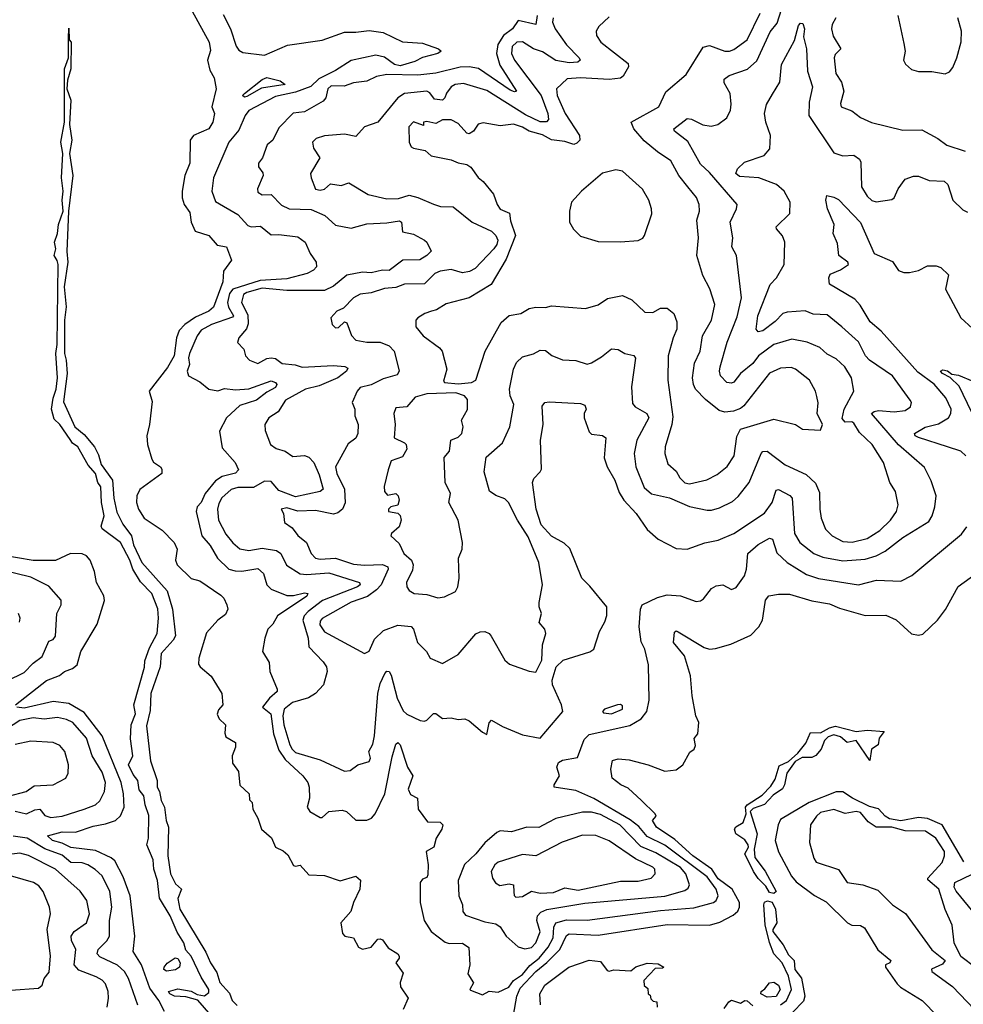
# Model space of a CAD drawing. Extents: x 1552033 to 1694788, y 811965 to 917215.
# Tile 215 of 256: x 1600995 to 1605236, y 868148 to 872576. Entities that reach past the tile are written whole.
import ezdxf

# ---------------------------------------------------------------- set-up
doc = ezdxf.new("R2010")
doc.units = 0

msp = doc.modelspace()

# ---------------------------------------------------------------- linework, layer by layer
at = {"layer": '0CON20XD'}
for points in [[(1604188.5, 871665), (1604217.1, 871725), (1604220, 871745), (1604095, 871889.5), (1604055.8, 871925.8), (1603998.5, 872028.5), (1603937.5, 872075), (1603935.5, 872085), (1603995, 872131.5), (1604015, 872128.8), (1604065, 872103.2), (1604103, 872097), (1604133.3, 872105), (1604174, 872135), (1604190.3, 872169.7), (1604193.2, 872196.8), (1604188.5, 872245), (1604162.1, 872292.1), (1604161.8, 872308.2), (1604184.2, 872325), (1604266.8, 872353.2), (1604309, 872391), (1604368.2, 872521.8), (1604399, 872561), (1604429.7, 872655)], [(1601769.6, 872615), (1601846.9, 872475), (1601851.7, 872438.3), (1601838.9, 872395), (1601849.4, 872349.4), (1601869.4, 872315), (1601878.4, 872265), (1601858.1, 872185), (1601870, 872155), (1601863.1, 872115), (1601844.7, 872085), (1601775.6, 872055), (1601760.8, 872035), (1601759.1, 871930.9), (1601737.7, 871875), (1601724.7, 871805), (1601725.3, 871775), (1601733.4, 871745), (1601759.7, 871709.7), (1601765.3, 871665), (1601783.8, 871625), (1601844.4, 871605), (1601882, 871562), (1601925, 871555.4), (1601947.1, 871495), (1601910.6, 871445), (1601907.8, 871397.8), (1601866.1, 871283.9), (1601845, 871265.2), (1601785, 871239.1), (1601736.5, 871205), (1601711.5, 871178.5), (1601699.5, 871145), (1601688.5, 871065), (1601658.6, 871011.4), (1601576.2, 870905), (1601590.9, 870859.1), (1601578.6, 870755), (1601565.5, 870704.5), (1601569.2, 870665), (1601589.2, 870599.2), (1601596.4, 870586.4), (1601627.5, 870565), (1601634, 870555), (1601634.1, 870535.9), (1601535, 870463.9), (1601521.3, 870435), (1601520.2, 870405), (1601528.3, 870375), (1601554.2, 870335), (1601635, 870280), (1601689.6, 870225), (1601702.2, 870195), (1601695.4, 870145), (1601702.5, 870125), (1601765, 870063.3), (1601805, 870052.9), (1601898.5, 869988.5), (1601912.3, 869975), (1601926.2, 869945), (1601930, 869925), (1601919.1, 869900.9), (1601885, 869875.6), (1601835, 869818.1), (1601799.5, 869705), (1601798, 869678), (1601805.8, 869665.8), (1601855, 869623.3), (1601904, 869546), (1601908.6, 869495), (1601887.8, 869472.2), (1601882.1, 869452.1), (1601892.1, 869432.1), (1601920, 869405), (1601916.8, 869366.8), (1601921.4, 869351.4), (1601964.4, 869325), (1601965.4, 869305), (1601950, 869265), (1601951.8, 869231.8), (1601978.8, 869195), (1601983.6, 869133.6), (1602026, 869095), (1602027.5, 869067.5), (1602040, 869055), (1602042.5, 869025), (1602065.8, 868985), (1602081.2, 868935), (1602126.4, 868896.4), (1602144.5, 868854.5), (1602178.7, 868838.7), (1602200.6, 868820.6), (1602225, 868772.5), (1602235, 868768.8), (1602255, 868773.3), (1602295, 868729.4), (1602365, 868727.5), (1602435, 868703.3), (1602505, 868724.7), (1602526.8, 868706.8), (1602523.9, 868666.1), (1602494.7, 868605.3), (1602482.9, 868565), (1602438.6, 868515), (1602445.8, 868465.8), (1602456.4, 868453.6), (1602495, 868446.7), (1602517.1, 868405), (1602535, 868395.5), (1602574.3, 868405), (1602605, 868441.2), (1602615, 868442.5), (1602625, 868438), (1602651.3, 868401.3), (1602694, 868375), (1602701.2, 868365), (1602700, 868355), (1602686, 868335), (1602718.1, 868288.1), (1602704.5, 868245.5), (1602706.8, 868226.8), (1602741.1, 868175), (1602718.5, 868125)], [(1601909.8, 872599.8), (1601941.8, 872535), (1601967.6, 872457.6), (1601979.2, 872439.2), (1601998.3, 872428.3), (1602095, 872417.2), (1602198.8, 872461.2), (1602355, 872483.5), (1602455, 872520.2), (1602505, 872519.6), (1602565, 872528.1), (1602628.8, 872518.8), (1602715, 872476.5), (1602805, 872470), (1602877.5, 872445), (1602890, 872435), (1602873.8, 872425), (1602805, 872406.9), (1602771, 872389), (1602705, 872369), (1602679.8, 872375), (1602635, 872407.8), (1602595, 872416.8), (1602485, 872393.1), (1602415, 872347.8), (1602340.1, 872309.9), (1602303.7, 872276.3), (1602235, 872249.8), (1602145, 872230.3), (1602025, 872168.4), (1602007.8, 872145), (1601979.9, 872080.1), (1601934.9, 872025.1), (1601865.8, 871865), (1601858.9, 871805), (1601875, 871758.8), (1601975, 871699.5), (1602020, 871650), (1602034.7, 871644.7), (1602077.4, 871647.4), (1602125, 871608.6), (1602159.2, 871610.8), (1602245, 871599.6), (1602278.1, 871575), (1602300, 871525), (1602328.1, 871485), (1602328.8, 871465), (1602315, 871449.1), (1602287.5, 871435), (1602195, 871410.3), (1602075, 871402.8), (1601952.5, 871365), (1601937.5, 871345), (1601928.8, 871305), (1601933.7, 871283.7), (1601955.3, 871245), (1601951.6, 871238.4), (1601857.5, 871205), (1601810.3, 871179.7), (1601792.8, 871155), (1601758.4, 871075), (1601754.2, 871055), (1601758, 871025), (1601748.2, 870995), (1601753.8, 870975), (1601805, 870947.1), (1601844.2, 870914.2), (1601885, 870906.6), (1601915, 870916.8), (1601965, 870911.3), (1602025, 870916.2), (1602125, 870952), (1602145, 870945.2), (1602150.5, 870935), (1602145, 870921.6), (1602105, 870900.8), (1602059.4, 870865), (1601985, 870841), (1601924.6, 870785), (1601892.5, 870725), (1601905, 870650), (1601962.7, 870585), (1601978.2, 870551.8), (1601965, 870537.2), (1601905, 870521.3), (1601875, 870501.5), (1601828.3, 870445), (1601810.7, 870405), (1601791.8, 870385), (1601787.9, 870365), (1601813.5, 870255), (1601851.5, 870211.5), (1601884.4, 870155), (1601935, 870105.2), (1601963.1, 870096.9), (1601993.6, 870096.4), (1602065, 870107.3), (1602090.8, 870085), (1602105.3, 870035), (1602125.5, 870015.5), (1602195, 869987), (1602225, 869987), (1602275, 869998.8), (1602290.6, 869995), (1602285, 869984.2), (1602152.9, 869895), (1602131.9, 869858.1), (1602110, 869835), (1602097.1, 869795), (1602085.8, 869735), (1602115.6, 869685), (1602119.1, 869645), (1602152.5, 869565), (1602152.5, 869555), (1602117.3, 869525), (1602085.7, 869485), (1602124.1, 869454.1), (1602136.2, 869365), (1602160.2, 869290.2), (1602188.8, 869248.8), (1602268.1, 869175), (1602289.6, 869145), (1602296.3, 869123.7), (1602296.8, 869075), (1602287.7, 869035), (1602299.4, 869015), (1602345, 868987.8), (1602355, 868988.6), (1602385, 869014.6), (1602445, 869021.1), (1602464.5, 869014.5), (1602505, 868976.7), (1602555, 868976.7), (1602575.6, 868985), (1602592.2, 869005), (1602636.1, 869093.9), (1602669.4, 869260.6), (1602685, 869318), (1602695, 869325.3), (1602705.5, 869314.5), (1602737.3, 869215), (1602762, 869175), (1602740.4, 869115), (1602751.6, 869091.6), (1602782.9, 869075), (1602785.5, 869025.5), (1602828.5, 868968.5), (1602885, 868967.5), (1602897.5, 868955), (1602892.2, 868935), (1602867.5, 868895), (1602856.5, 868855), (1602821.8, 868835), (1602831.2, 868775), (1602830, 868730), (1602825, 868718), (1602805, 868710), (1602794.2, 868695), (1602794.6, 868605.4), (1602812.7, 868525), (1602845, 868474.7), (1602907.7, 868427.7), (1602925, 868420.8), (1602985, 868422.5), (1603013.2, 868403.2), (1603018.9, 868325), (1603009.2, 868285), (1603034.2, 868245), (1603018, 868215), (1603021.7, 868211.7), (1603075, 868190.6), (1603105, 868207.5), (1603145, 868203.1), (1603193.1, 868225), (1603214.6, 868255.4), (1603255, 868281.5), (1603288.1, 868321.9), (1603329.9, 868355), (1603370.6, 868405), (1603393.2, 868446.8), (1603395.2, 868495.2), (1603405.4, 868515), (1603452.1, 868527.9), (1603545, 868526.3), (1603875, 868569.2), (1604025, 868581.2), (1604113.1, 868605), (1604126.1, 868615), (1604134.7, 868635), (1604125.2, 868665), (1604085, 868721), (1603894, 868864), (1603815, 868902.6), (1603777.2, 868947.2), (1603738.2, 868978.2), (1603575, 869073.9), (1603495, 869109.1), (1603445, 869116.9)], [(1603320.2, 872595), (1603315.2, 872554.8), (1603235, 872572.9), (1603210.4, 872535), (1603169.1, 872505), (1603144.3, 872465), (1603138.6, 872425), (1603152.5, 872372.5), (1603228.5, 872255), (1603218.3, 872251.7), (1603199.9, 872259.9), (1603056.5, 872356.5), (1603015, 872364.8), (1602975, 872362.9), (1602865, 872336.2), (1602785, 872326.2), (1602645, 872330.4), (1602599.3, 872320.7), (1602555, 872300), (1602495, 872291.8), (1602452.8, 872277.2), (1602395, 872279.5), (1602379.2, 872265), (1602370.5, 872225), (1602359.6, 872210.4), (1602275, 872161.2), (1602224.3, 872155.7), (1602160.3, 872089.7), (1602132.2, 872035), (1602106.7, 872013.3), (1602085.5, 871955), (1602068.7, 871931.3), (1602068.1, 871915), (1602087.3, 871887.3), (1602088.5, 871875), (1602064.2, 871815), (1602065, 871800), (1602085, 871789.2), (1602125, 871789.5), (1602172.2, 871742.2), (1602205.7, 871725.7), (1602305, 871723), (1602366.1, 871696.1), (1602415, 871651.8), (1602485, 871638.5), (1602555, 871657.6), (1602645, 871661.9), (1602702, 871672), (1602711.2, 871665), (1602715, 871622.5), (1602765, 871612.3), (1602814.6, 871584.6), (1602825.6, 871575), (1602844.4, 871535), (1602824.5, 871515), (1602793.2, 871496.8), (1602716.4, 871495), (1602655, 871448.8), (1602625, 871449.4), (1602575, 871437.5), (1602535, 871440.3), (1602465, 871426.7), (1602405, 871377.1), (1602365, 871359), (1602195, 871358.1), (1602085, 871368.4), (1602015, 871349.3), (1602000.3, 871339.7), (1601991.2, 871305), (1602019.6, 871249.6), (1602021.9, 871208.1), (1602014.8, 871185.2), (1601979.1, 871145), (1601973.3, 871125), (1602002.5, 871095), (1602009.2, 871065), (1602027.5, 871045), (1602065, 871030.4), (1602105, 871052.5), (1602125, 871055.8), (1602145, 871052.4), (1602175, 871030.2), (1602233.5, 871023.5), (1602265, 871013.2), (1602405, 871020.5), (1602456.8, 871016.8), (1602469.1, 871009.1), (1602463.5, 870995), (1602425, 870965.2), (1602340.9, 870929.1), (1602280, 870915), (1602189.6, 870865), (1602156.8, 870813.2), (1602114.7, 870785.3), (1602097.1, 870755), (1602098, 870728), (1602121.9, 870665), (1602147.6, 870647.6), (1602188, 870635), (1602222, 870612), (1602275, 870615.8), (1602295, 870609.3), (1602316.8, 870585), (1602341.1, 870528.9), (1602359.6, 870465), (1602346, 870455), (1602235, 870430.6), (1602159.1, 870459.1), (1602125, 870498.9), (1602095, 870500), (1602045, 870472.6), (1601975, 870472.6), (1601945, 870463.2), (1601903.9, 870426.1), (1601889.2, 870400.8), (1601884.2, 870375), (1601889, 870325), (1601922, 870262), (1601953, 870223), (1601985, 870197), (1602025, 870188.8), (1602085, 870199.2), (1602148.9, 870188.9), (1602169.2, 870175), (1602193.6, 870123.6), (1602255, 870084.7), (1602285, 870080.6), (1602385, 870088.4), (1602522.5, 870045), (1602524.6, 870035), (1602513.8, 870025), (1602356.4, 869963.6), (1602291.1, 869915), (1602273.6, 869895), (1602267.6, 869875), (1602291.4, 869795), (1602294.4, 869755), (1602358.3, 869688.3), (1602373.4, 869665), (1602376.5, 869645), (1602360.3, 869585), (1602324, 869545), (1602293.2, 869526.8), (1602220.8, 869505), (1602184.1, 869475), (1602177.4, 869445), (1602182.1, 869405), (1602208.7, 869315), (1602220, 869295), (1602235, 869281.1), (1602345, 869248), (1602455, 869197.1), (1602480.6, 869199.4), (1602515, 869224.3), (1602565, 869239.4), (1602572.2, 869255), (1602564.4, 869285), (1602582.5, 869317.5), (1602589.5, 869355), (1602605, 869546.2), (1602615, 869590), (1602635.8, 869635), (1602645, 869645.8), (1602655, 869644), (1602665, 869628.8), (1602692, 869525), (1602718.3, 869468.3), (1602735, 869452.5), (1602795, 869424.4), (1602815, 869420.9), (1602825, 869425.5), (1602855, 869455.6), (1602865.4, 869455.4), (1602895, 869433.1), (1602935, 869436.9), (1602965, 869429.2), (1602995, 869431.2), (1603015, 869423.3), (1603075, 869371.4), (1603095, 869362), (1603105.6, 869414.4), (1603115, 869425.7), (1603165, 869396.9), (1603255, 869360), (1603335, 869344.2), (1603435.6, 869465), (1603430, 869495), (1603390.5, 869585), (1603388.6, 869605), (1603405.8, 869665), (1603437.1, 869695), (1603557.2, 869732.8), (1603575.6, 869745), (1603600.6, 869825), (1603625, 869868.8), (1603633.3, 869896.7)], [(1603645, 872589.5), (1603597.5, 872545), (1603585.8, 872525), (1603587.1, 872505), (1603606.9, 872475), (1603729.2, 872379.2), (1603731.2, 872365), (1603707.9, 872322.1), (1603695, 872313.8), (1603645, 872307.1), (1603515, 872314.6), (1603455, 872310.8), (1603408.2, 872265), (1603410.7, 872235), (1603447.1, 872155), (1603511.4, 872055), (1603512, 872035), (1603499.6, 872020.4), (1603485, 872014.6), (1603445, 872029.1), (1603385.6, 872035.6), (1603345, 872059.1), (1603285, 872074.5), (1603255, 872093.6), (1603215, 872106.8), (1603155, 872099.3), (1603077.6, 872112.4), (1603055, 872106.7), (1603034.6, 872075.4), (1603015, 872062.9), (1603005, 872065.8), (1602965, 872108.8), (1602934.2, 872125.8), (1602895, 872126.2), (1602865, 872110), (1602825, 872118.8), (1602810, 872115), (1602810, 872100), (1602765, 872116.2), (1602744.7, 872095), (1602745.5, 872025), (1602754.5, 872005), (1602765, 871997.8), (1602817.7, 871987.7), (1602845, 871964.2), (1602935, 871945.8), (1602965, 871932.5), (1603005, 871925.6), (1603023.3, 871913.3), (1603055, 871866), (1603078.5, 871848.5), (1603125, 871791.4), (1603141.2, 871745), (1603155, 871724.4), (1603196.4, 871706.4), (1603201.2, 871671.2), (1603224.2, 871605), (1603180.8, 871499.2), (1603114.7, 871385.3), (1603015, 871325.8), (1602911.1, 871298.9), (1602868.1, 871271.9), (1602845.3, 871264.7), (1602816, 871255), (1602784.2, 871235), (1602775.6, 871224.4), (1602775.6, 871195), (1602808.1, 871155), (1602881.1, 871101.1), (1602893.6, 871085), (1602915.4, 871005), (1602900, 870950), (1602905, 870944.4), (1602965, 870939.2), (1603025, 870944.6), (1603045, 870955.7), (1603087.1, 871085), (1603159.2, 871215), (1603195, 871246), (1603247.5, 871255), (1603285, 871276.7), (1603315, 871283.8), (1603358.3, 871281.7), (1603385, 871290), (1603537.6, 871277.6), (1603595, 871294.5), (1603637.3, 871322.7), (1603705, 871336.5), (1603746.8, 871316.8), (1603805, 871261.5), (1603840.9, 871259.1), (1603875, 871279.1), (1603905, 871278.2), (1603935.4, 871255.4), (1603948, 871218), (1603949.3, 871185), (1603931.8, 871145), (1603909.5, 871065), (1603907.9, 870955), (1603930.5, 870790.5), (1603926.5, 870755), (1603896.9, 870655), (1603894.6, 870624.6), (1603908.3, 870578.3), (1603945, 870545.6), (1603962.3, 870515), (1603985, 870493.4), (1604005, 870488.7), (1604083, 870507), (1604129.9, 870530.1), (1604175, 870566.2), (1604206.7, 870615), (1604218, 870702), (1604235.4, 870734.6), (1604385, 870779.6), (1604482.5, 870755), (1604513.9, 870733.9), (1604595, 870730), (1604604.2, 870755), (1604578.9, 870805), (1604583.4, 870853.4), (1604578, 870882), (1604572.5, 870905), (1604544.6, 870954.6), (1604482.5, 871005), (1604462.1, 871012.1), (1604415, 871008.7), (1604365, 870986.9), (1604250.6, 870839.4), (1604235, 870826.9), (1604204.1, 870815.9), (1604165, 870810.7), (1604138.4, 870818.4), (1604077.7, 870867.7), (1604032.5, 870915), (1604023.1, 870935), (1604019.6, 870965), (1604028.2, 871031.8), (1604053.8, 871085), (1604064.6, 871155), (1604104, 871225), (1604119.4, 871295), (1604096.5, 871366.5), (1604065.3, 871425.3), (1604038.5, 871515), (1604045.4, 871595), (1604039.3, 871675), (1604050.9, 871715), (1604049.2, 871745), (1604036.4, 871776.4), (1603997.8, 871825), (1603958.2, 871875), (1603921.9, 871941.9), (1603861.7, 871981.7), (1603801.7, 872031.7), (1603755.4, 872085), (1603743.5, 872115), (1603868.2, 872185), (1603898.7, 872251.3), (1603990.2, 872329.8), (1604066.8, 872453.2), (1604095, 872459.7), (1604165, 872435.3), (1604185.8, 872434.2), (1604205, 872441.5), (1604265, 872486), (1604322.7, 872605)], [(1604942.5, 872595), (1604968.8, 872468.8), (1604975.4, 872434.6), (1604968, 872395), (1604975.9, 872375.9), (1605003, 872353), (1605035, 872343.8), (1605095, 872344), (1605155, 872332.5), (1605175, 872342.5), (1605189.3, 872360.7), (1605207.3, 872405), (1605227, 872477), (1605228.6, 872525), (1605211.2, 872585)], [(1603392.2, 872585), (1603390.4, 872565), (1603402.3, 872535), (1603452.5, 872462.5), (1603509.6, 872405), (1603513.5, 872395), (1603504.1, 872385.9), (1603465, 872383), (1603405, 872392.9), (1603345, 872431.4), (1603305, 872445.2), (1603255, 872477.1), (1603229.1, 872475), (1603208.9, 872455), (1603206.1, 872425), (1603218.9, 872395), (1603339, 872235), (1603369.1, 872155), (1603371.9, 872128.1), (1603363.1, 872116.9), (1603335, 872117.2), (1603268.8, 872148.8), (1603095, 872257.4), (1602989.9, 872289.9), (1602952, 872285), (1602934.2, 872275), (1602913.6, 872246.4), (1602906.5, 872225), (1602895, 872214.7), (1602858.9, 872218.9), (1602838, 872248), (1602825.3, 872255.3), (1602725, 872243.8), (1602695, 872225.6), (1602605, 872115.9), (1602545.3, 872094.7), (1602505, 872051.5), (1602455, 872061.6), (1602365, 872054.6), (1602327.7, 872042.3), (1602311.6, 872025), (1602315, 871998), (1602344, 871955), (1602302.5, 871885), (1602304.2, 871865), (1602325, 871814.4), (1602345, 871809.5), (1602365, 871814.5), (1602391.7, 871838.3), (1602439.2, 871830.8), (1602475, 871843.3), (1602560.7, 871790.7), (1602645, 871771.3), (1602697.3, 871772.7), (1602745, 871786.5), (1602785, 871776.4), (1602855, 871746.2), (1602885.8, 871735.8), (1602943.9, 871733.9), (1603028, 871665), (1603115, 871625.9), (1603135, 871606.1), (1603144.2, 871585), (1603139.8, 871565), (1603125.7, 871545), (1603042, 871458), (1603016.9, 871443.1), (1602985, 871437.9), (1602935, 871453), (1602884.8, 871445.2), (1602861.1, 871435), (1602815, 871388.6), (1602725, 871386.2), (1602685, 871371.2), (1602635, 871366.7), (1602575, 871347.9), (1602525, 871341.8), (1602494.5, 871325), (1602450.5, 871279.5), (1602420, 871265), (1602393.8, 871235), (1602400, 871205), (1602415, 871190), (1602428.3, 871191.7), (1602455, 871217.5), (1602465, 871212.5), (1602485.9, 871155.9), (1602505.3, 871135.3), (1602555.3, 871125.3), (1602615, 871126), (1602655, 871109.2), (1602677.5, 871085), (1602692.7, 871027.3), (1602700.3, 870995), (1602690.8, 870979.2), (1602628.5, 870961.5), (1602575, 870933.5), (1602525, 870921.5), (1602511.3, 870905), (1602488.8, 870855), (1602500.8, 870825), (1602500.5, 870795), (1602516.7, 870755), (1602515.4, 870715), (1602505, 870694.5), (1602471, 870669), (1602414.8, 870565), (1602420.9, 870535), (1602454.6, 870465), (1602457.4, 870402.6), (1602445.7, 870374.3), (1602425, 870358.5), (1602405, 870352.5), (1602325, 870369.5), (1602245, 870366), (1602195, 870381.1), (1602170, 870375), (1602181.2, 870355), (1602185.8, 870315), (1602220.2, 870290.2), (1602245, 870256), (1602283.5, 870225), (1602304.6, 870175), (1602324.5, 870155), (1602345, 870150.2), (1602415, 870154.2), (1602495, 870127.5), (1602545, 870122.2), (1602625, 870126.5), (1602649.3, 870115), (1602650.9, 870105), (1602619, 870035), (1602598.5, 870011.5), (1602557.7, 869982.3), (1602484, 869956), (1602355, 869883.1), (1602345, 869871.2), (1602344.6, 869855), (1602365, 869823.5), (1602545, 869725.7), (1602565, 869736.7), (1602589.4, 869790.6), (1602630.5, 869829.5), (1602695, 869852.7), (1602755, 869846.5), (1602764.7, 869834.7), (1602783.1, 869775), (1602824, 869735), (1602840, 869705), (1602895, 869680.8), (1602965, 869720.8), (1603045, 869814), (1603065, 869823.8), (1603085, 869824), (1603105, 869816.2), (1603114.3, 869804.3), (1603175.6, 869695.6), (1603197, 869677), (1603285, 869646), (1603315, 869641.2), (1603341.8, 869695), (1603344.2, 869765), (1603359.2, 869815), (1603355.8, 869835), (1603329.2, 869865), (1603340.6, 869905), (1603329.1, 869935), (1603329.1, 869955), (1603345.4, 870035), (1603327.8, 870135), (1603280.3, 870250.3), (1603232.9, 870325), (1603191.8, 870405), (1603175, 870421.5), (1603135, 870436.2), (1603105.9, 870455.9), (1603082, 870542), (1603091.5, 870608.5), (1603165, 870672.5), (1603197.5, 870745), (1603215.3, 870845), (1603198.9, 870885), (1603196.8, 870915), (1603214.8, 871005.2), (1603228.2, 871035), (1603255, 871060.6), (1603305, 871073.1), (1603335, 871089.5), (1603358.2, 871088.2), (1603386.2, 871066.2), (1603435, 871046.7), (1603495, 871043.3), (1603545, 871027.5), (1603565, 871032.7), (1603610.6, 871059.4), (1603655, 871095.5), (1603685, 871093.6), (1603715.3, 871075.3), (1603756, 871066), (1603763.6, 871053.6), (1603745.3, 870925), (1603750, 870850), (1603760.8, 870835), (1603814.5, 870805), (1603822.2, 870785), (1603769.1, 870685), (1603757.3, 870625), (1603764, 870565), (1603802.4, 870472.4), (1603835, 870444.1), (1603915, 870425.2), (1604005, 870386.7), (1604085, 870370.7), (1604105, 870370), (1604139.8, 870380.2), (1604199.3, 870409.3), (1604225, 870431.8), (1604274.1, 870495), (1604327.9, 870625), (1604336, 870634), (1604355, 870635.4), (1604435, 870574.1), (1604530.4, 870530.4), (1604571.6, 870491.6), (1604589.3, 870449.3), (1604590.8, 870375), (1604597.9, 870335), (1604617.7, 870285), (1604646.7, 870255), (1604695, 870229.2), (1604737.1, 870227.1), (1604805, 870243.4), (1604861.3, 870278.7), (1604908.5, 870325), (1604935.6, 870365), (1604943.3, 870395), (1604931.2, 870455), (1604906.5, 870495), (1604877.9, 870585), (1604826.1, 870665), (1604769.6, 870719.6), (1604745, 870761.3), (1604735, 870767.2), (1604705, 870766.3), (1604692.3, 870782.3), (1604700.8, 870825), (1604744.6, 870905), (1604733.9, 870965), (1604703.9, 871015), (1604665, 871051.2), (1604625, 871072), (1604591.2, 871101.2), (1604535.2, 871125.2), (1604465, 871139.8), (1604385, 871114.7), (1604315.8, 871065), (1604289.7, 871030.3), (1604235.4, 870985), (1604205, 870945.5), (1604195, 870941.1), (1604172.9, 870945), (1604145, 870974.4), (1604140, 870995), (1604143.4, 871015), (1604175, 871126), (1604219.4, 871240.6), (1604239.5, 871325), (1604217.5, 871515), (1604195.5, 871555), (1604201.1, 871595), (1604188.5, 871665)], [(1603633.3, 869896.7), (1603634, 869935), (1603558.3, 870028.3), (1603521.1, 870065), (1603467.2, 870197.2), (1603441.8, 870221.8), (1603385, 870253.4), (1603338.4, 870305), (1603316.7, 870375), (1603300, 870495), (1603306.6, 870513.4), (1603335, 870542), (1603340, 870555), (1603335.3, 870685), (1603348, 870755), (1603342.6, 870837.4), (1603355, 870854.4), (1603375, 870858.2), (1603515, 870850.8), (1603535, 870842.9), (1603540.4, 870825), (1603531.8, 870805), (1603531.8, 870785), (1603555, 870722.5), (1603565, 870712.2), (1603615, 870705.5), (1603628.9, 870695), (1603621.8, 870605), (1603635.4, 870565), (1603669.7, 870505), (1603690.1, 870450.1), (1603710.6, 870415), (1603766.1, 870355), (1603815, 870283.8), (1603865, 870240), (1603945, 870197.3), (1603995.4, 870194.6), (1604075, 870223.5), (1604133.8, 870235), (1604205, 870265.4), (1604343, 870357), (1604376.8, 870405), (1604395, 870460), (1604405, 870463.9), (1604456.6, 870436.6), (1604467.5, 870425), (1604477.8, 870265), (1604501.5, 870225), (1604564.5, 870175), (1604605, 870159.5), (1604695, 870143), (1604795, 870149.6), (1604844.8, 870165.2), (1604885, 870185.3), (1604965, 870247.8), (1605080.8, 870319.2), (1605096.7, 870345), (1605108.8, 870385), (1605113.8, 870435), (1605092, 870502), (1605062, 870562), (1604944.5, 870664.5), (1604824.3, 870805), (1604835.3, 870814.7), (1604855, 870819.3), (1604925, 870812.9), (1604975, 870818.5), (1604999.2, 870835), (1605002.9, 870855), (1604997.5, 870865), (1604918.8, 870975), (1604814.5, 871045), (1604797.5, 871065), (1604765, 871127.3), (1604690.8, 871195), (1604625, 871249.6), (1604562.2, 871252.2), (1604525, 871266.6), (1604445, 871261.6), (1604424.5, 871255), (1604391.2, 871218.8), (1604335, 871177.5), (1604315, 871171.8), (1604306, 871185), (1604313.4, 871245), (1604367.8, 871385), (1604396.4, 871415), (1604431.1, 871475), (1604434.4, 871575), (1604423.7, 871603.7), (1604396, 871635), (1604395.8, 871645), (1604456.2, 871705), (1604458.5, 871755), (1604431.5, 871805), (1604396.9, 871835), (1604318, 871865), (1604230.7, 871870.7), (1604213.8, 871885), (1604221.5, 871905), (1604253.1, 871935), (1604342, 871965), (1604366.9, 871995), (1604369.1, 872055), (1604348.2, 872115), (1604343.1, 872155), (1604351.9, 872195), (1604378.5, 872241.5), (1604411.8, 872295), (1604419.1, 872375), (1604477.3, 872482.7), (1604495, 872550.6), (1604505, 872560.6), (1604515, 872559.2), (1604522.8, 872535), (1604518.5, 872498.5), (1604531.1, 872445), (1604536.1, 872345), (1604558.9, 872275), (1604543.2, 872205), (1604542.2, 872145), (1604655, 871978.1), (1604694.6, 871964.6), (1604745, 871967.5), (1604769.7, 871949.7), (1604776.2, 871935), (1604779.5, 871825), (1604805, 871782.5), (1604825, 871763.8), (1604845, 871757.8), (1604915, 871768), (1604926, 871775), (1604944.3, 871815), (1604975, 871858.9), (1605012.7, 871872.7), (1605035, 871872.5), (1605083, 871853), (1605149.7, 871850.3), (1605166.7, 871835), (1605190, 871765), (1605235, 871721.2), (1605255, 871710)], [(1604663.1, 872585), (1604647.4, 872555), (1604644.2, 872535), (1604651.8, 872501.8), (1604686.5, 872445), (1604660.7, 872419.3), (1604655.8, 872404.2), (1604662.9, 872335), (1604689.2, 872295), (1604699.2, 872255), (1604685, 872200), (1604686.7, 872185), (1604735, 872165.8), (1604775, 872135.7), (1604824.1, 872114.1), (1604965, 872080), (1605050.5, 872080.5), (1605121.9, 872041.9), (1605162.4, 872012.4), (1605245, 871984.4)], [(1601213.8, 872493.8), (1601215, 872537.5), (1601217.5, 872485), (1601225.4, 872474.6), (1601224.3, 872355), (1601210, 872305), (1601206, 872265), (1601225.2, 872215), (1601218.1, 872105), (1601229.8, 872035), (1601219.2, 871975), (1601233, 871875), (1601213.8, 871715), (1601206.9, 871533.1), (1601210.8, 871485), (1601194.8, 871375), (1601204.2, 871285), (1601196.1, 871225), (1601195.4, 871075.4), (1601204.3, 871045), (1601208, 870985), (1601192.3, 870857.7), (1601241.9, 870745), (1601285, 870710.8), (1601331.3, 870655), (1601349.5, 870619.5), (1601360.4, 870575), (1601412, 870505), (1601418.6, 870425), (1601431.4, 870361.4), (1601457.8, 870307.8), (1601497.5, 870255), (1601506.7, 870215), (1601544.3, 870135), (1601657.4, 870007.4), (1601681.1, 869925), (1601694.8, 869805), (1601685.1, 869784.9), (1601630.2, 869725), (1601626.5, 869665), (1601584.4, 869545.6), (1601581.1, 869468.9), (1601565, 869400), (1601583.1, 869243.1), (1601612.2, 869155), (1601613.3, 869125), (1601623.8, 869105), (1601631, 869065), (1601645.8, 869035), (1601653.1, 868975), (1601663.5, 868945), (1601660.3, 868815), (1601673.2, 868735), (1601695, 868689.4), (1601721.5, 868665), (1601706.2, 868623.8), (1601714.2, 868575), (1601831.8, 868381.8), (1601852, 868335), (1601880.3, 868290.3), (1601895, 868245.4), (1601937.3, 868197.3), (1601950.3, 868165), (1601972.6, 868142.6)], [(1601855, 868097.5), (1601796.2, 868166.2), (1601741.2, 868181.2), (1601690, 868185), (1601670, 868195), (1601664, 868205), (1601705, 868216.7), (1601765, 868206.2), (1601792, 868192), (1601825, 868185.8), (1601845, 868201.4), (1601845.6, 868215), (1601810.6, 868270.6), (1601765.2, 868365), (1601741.3, 868391.3), (1601732.8, 868425), (1601702.3, 868472.3), (1601670.6, 868545), (1601623.2, 868625), (1601614.5, 868705), (1601597.3, 868755), (1601595, 868797.1), (1601565.9, 868865), (1601574.2, 868895), (1601575, 868997.1), (1601558.3, 869045), (1601553.3, 869085), (1601532.4, 869112.4), (1601525.8, 869155), (1601505, 869181.1), (1601483.5, 869225), (1601503.3, 869265), (1601492.4, 869342.4), (1601496.1, 869405), (1601516, 869455), (1601507.3, 869495), (1601555, 869664.2), (1601557.7, 869692.3), (1601578.5, 869751.5), (1601612.3, 869815), (1601619.4, 869885), (1601615.9, 869925.9), (1601588.1, 869995), (1601538.1, 870048.1), (1601503, 870105), (1601490.4, 870145), (1601447.5, 870225), (1601365.8, 870285.8), (1601361.4, 870298.6), (1601374.7, 870345), (1601362.3, 870405), (1601359.3, 870475), (1601346.5, 870495), (1601334.8, 870535), (1601302.6, 870572.6), (1601255.4, 870655.4), (1601231.5, 870671.5), (1601222.3, 870687.7), (1601175, 870756.2), (1601149.8, 870779.8), (1601137.7, 870825), (1601144.8, 870874.8), (1601159.3, 870915), (1601164.3, 870965), (1601157, 871075), (1601163.6, 871115), (1601167.6, 871475), (1601163.7, 871493.7), (1601150, 871515), (1601156.9, 871545), (1601150.8, 871575), (1601164.8, 871615), (1601168.7, 871655), (1601189.5, 871715), (1601185.3, 871765), (1601189.7, 871805), (1601183, 871865), (1601188.8, 871975), (1601179.7, 872025), (1601195.8, 872115), (1601195.7, 872355), (1601213.9, 872405), (1601213.8, 872493.8)], [(1602005, 872228.2), (1601995.6, 872235), (1602004.6, 872245), (1602085, 872307.9), (1602105, 872316.4), (1602165, 872300.8), (1602188.8, 872285), (1602081, 872269), (1602015, 872231.4), (1602005, 872228.2)], [(1603695, 871576.6), (1603775, 871583.1), (1603796, 871594), (1603803.3, 871605), (1603836.5, 871703.5), (1603835.5, 871725), (1603822.2, 871765), (1603794.7, 871814.7), (1603705, 871894.4), (1603675, 871901.5), (1603615, 871885.6), (1603520, 871805), (1603475.7, 871755), (1603465.7, 871715), (1603465.7, 871665), (1603483.5, 871633.5), (1603515, 871602.9), (1603595, 871579.4), (1603695, 871576.6)], [(1605247.9, 870615), (1605225.2, 870635.2), (1605165.5, 870654.5), (1605035, 870696.7), (1605020, 870705), (1605016.9, 870715), (1605065, 870742.9), (1605125, 870758.1), (1605169.6, 870785), (1605180.9, 870805), (1605182.1, 870825), (1605158.3, 870875), (1605105, 870937.3), (1605031.6, 870991.6), (1604867.9, 871175), (1604817.7, 871217.7), (1604772.2, 871292.2), (1604749, 871319), (1604635, 871386.2), (1604632.3, 871415), (1604637.9, 871432.1), (1604685, 871450.6), (1604720, 871475), (1604716.7, 871485), (1604676.9, 871515), (1604670.2, 871570.2), (1604651.9, 871615), (1604655.6, 871655), (1604625.7, 871725), (1604618, 871765), (1604622.5, 871785), (1604655, 871778.8), (1604675, 871767.5), (1604775, 871663.5), (1604835, 871524.3), (1604918.3, 871488.3), (1604945, 871448.8), (1604969.1, 871439.1), (1604995, 871438.6), (1605035, 871448.9), (1605075, 871469.6), (1605115, 871469.6), (1605135, 871462.2), (1605169.2, 871429.2), (1605157.1, 871365), (1605225.7, 871235), (1605277.9, 871187.9)], [(1605273.2, 870813.2), (1605217.9, 870927.9), (1605177.3, 870967.3), (1605142.7, 870985), (1605134.2, 870995), (1605145, 871001.1), (1605165, 870996.8), (1605185, 870981.4), (1605215, 870976.9), (1605279.9, 870949.9)], [(1602875, 869976.1), (1602905, 869981.2), (1602953.1, 870005), (1602964.5, 870025), (1602970.8, 870065), (1602967.4, 870155), (1602983.2, 870195), (1602985.2, 870225), (1602965.5, 870325), (1602923.1, 870405), (1602930.9, 870445), (1602906.7, 870495), (1602903.5, 870606.5), (1602926.9, 870635), (1602933.3, 870685), (1602965, 870698.8), (1602982.7, 870715), (1602987.9, 870745), (1602981.4, 870775), (1603007.2, 870822.8), (1603008.3, 870868.3), (1602993.8, 870883.8), (1602955, 870898.2), (1602825, 870893), (1602771.7, 870878.3), (1602735, 870835.8), (1602685, 870830.8), (1602676.2, 870805), (1602683.2, 870755), (1602678.5, 870695), (1602725, 870672.9), (1602732.3, 870665), (1602734.6, 870645), (1602715, 870610), (1602665, 870591.5), (1602651.2, 870551.2), (1602633.6, 870476.4), (1602634.2, 870454.2), (1602647.6, 870437.6), (1602685.8, 870445), (1602695.3, 870435.3), (1602701.1, 870415), (1602695, 870393.3), (1602663.3, 870385), (1602652, 870375), (1602652.5, 870365), (1602695, 870356.7), (1602705, 870346.7), (1602709.2, 870325), (1602700.9, 870295), (1602666.7, 870265), (1602663.5, 870255), (1602700.9, 870220.9), (1602721.1, 870175), (1602755.4, 870145), (1602764.1, 870125), (1602760, 870100), (1602733.6, 870045), (1602735.6, 870025), (1602745, 870009.2), (1602767.5, 869995), (1602825, 869991.2), (1602875, 869976.1)], [(1603445, 869116.9), (1603398, 869125), (1603397.5, 869135), (1603420.8, 869175), (1603410, 869215), (1603417.3, 869235), (1603435, 869245.7), (1603502.7, 869257.3), (1603531.7, 869338.3), (1603555, 869361.3), (1603737.8, 869402.2), (1603788.7, 869431.3), (1603813.1, 869465), (1603824.6, 869515), (1603820.9, 869675), (1603805.5, 869745), (1603788.7, 869778.7), (1603779.7, 869845), (1603785.3, 869925), (1603793.1, 869945), (1603861.8, 869978.2), (1603905, 869989.8), (1603965, 869985.3), (1604035, 869959.4), (1604055, 869962.5), (1604068.6, 869971.4), (1604105, 870018), (1604125, 870030), (1604155, 870034), (1604195, 870014.2), (1604215, 870022.5), (1604252.5, 870075), (1604261.4, 870105), (1604267.4, 870175), (1604313.9, 870216.1), (1604365, 870244.6), (1604379.3, 870239.3), (1604398.4, 870178.4), (1604444.4, 870134.4), (1604531.3, 870081.3), (1604585, 870062.6), (1604765, 870034), (1604846, 870056), (1604955, 870051.5), (1605005, 870076.5), (1605228.1, 870261.9), (1605252.5, 870295)], [(1600975.6, 869495), (1601115, 869603.7), (1601173.7, 869626.3), (1601195.5, 869645), (1601232.4, 869657.6), (1601253.1, 869675), (1601268.9, 869735), (1601343, 869857), (1601376.1, 869963.9), (1601373.1, 869985), (1601339.7, 870045), (1601330.8, 870095), (1601312.1, 870145), (1601295, 870164.4), (1601275, 870173.6), (1601223.3, 870175), (1601156.3, 870143.7), (1601056, 870144), (1600915, 870167.9)], [(1601015, 869639.6), (1601055, 869681.5), (1601095, 869711.8), (1601125, 869781.4), (1601145, 869788.1), (1601155.8, 869804.2), (1601161.1, 869905), (1601180.9, 869945), (1601181.5, 869965), (1601125, 870028.9), (1601045, 870068.3), (1600785, 870131.9)], [(1603364.2, 868335.8), (1603423, 868395), (1603453.4, 868456.6), (1603465.2, 868464.8), (1603595, 868458.7), (1603905, 868506.2), (1604095, 868503.1), (1604142.4, 868517.6), (1604201.8, 868548.2), (1604223.6, 868566.4), (1604231.1, 868585), (1604229.8, 868605), (1604197, 868665), (1604135, 868712), (1604105.9, 868755.9), (1604020.6, 868815), (1603939.7, 868889.7), (1603857.9, 868945), (1603840, 868975), (1603855.6, 868994.4), (1603850.6, 869005), (1603789.6, 869065), (1603729.7, 869119.7), (1603697.5, 869135), (1603657.8, 869165), (1603651.8, 869205), (1603660, 869245), (1603685, 869252.1), (1603735, 869247.4), (1603820, 869225), (1603895, 869196.7), (1603945, 869202.5), (1603975, 869224.3), (1604007.7, 869282.3), (1604026.2, 869295), (1604032.5, 869312.5), (1604027, 869343), (1604043.3, 869365), (1604047.5, 869415), (1604033.8, 869445), (1604016.9, 869535), (1604010, 869625), (1603982.9, 869715), (1603933.7, 869775), (1603938.6, 869821.4), (1603945, 869827.5), (1603955, 869822.9), (1604071.9, 869751.9), (1604095, 869745.8), (1604122.5, 869747.5), (1604192.1, 869767.9), (1604281.7, 869808.3), (1604316.9, 869845), (1604333.1, 869875), (1604336.7, 869895), (1604347.1, 869965), (1604362, 869985), (1604405, 869992.9), (1604455, 869992.9), (1604555, 869962.8), (1604635, 869949.7), (1604679.9, 869929.9), (1604795, 869896.2), (1604887.8, 869897.8), (1604935, 869877.8), (1605003.8, 869813.8), (1605035, 869807.5), (1605055, 869812.5), (1605121.1, 869875), (1605155.9, 869924.1), (1605212.8, 870027.2), (1605347.7, 870125)], [(1600993.2, 869866.8), (1600996.7, 869885), (1600989.4, 869905)], [(1600937.9, 869602.1), (1601015, 869639.6)], [(1601645.9, 868115.9), (1601620.5, 868165), (1601580.2, 868220.2), (1601541.5, 868325), (1601505.3, 868385), (1601512.8, 868455), (1601491.7, 868635), (1601460.5, 868720.5), (1601422.4, 868792.4), (1601406.3, 868806.3), (1601335, 868839.7), (1601225, 868852.7), (1601185, 868872.7), (1601142.1, 868885), (1601119.5, 868905), (1601185, 868924), (1601245, 868922.8), (1601325, 868949.4), (1601381, 868959), (1601425.7, 868974.3), (1601448.1, 868995), (1601464.8, 869035.2), (1601461.4, 869095), (1601451, 869145), (1601365.8, 869355), (1601285, 869461), (1601215, 869500.5), (1601145, 869510), (1601015, 869479.4), (1600981.9, 869485)], [(1603655, 869454.7), (1603703.8, 869475), (1603705, 869490), (1603695, 869496.4), (1603682.5, 869495), (1603624, 869475), (1603614, 869465), (1603619.2, 869459.2), (1603655, 869454.7)], [(1600975, 869016.5), (1601025, 869004.8), (1601062.7, 869022.7), (1601085, 869025.4), (1601107.3, 868997.3), (1601135, 868987.3), (1601185, 868994.2), (1601285, 869025.3), (1601334.8, 869045.2), (1601355, 869062.5), (1601375.2, 869105), (1601380, 869145), (1601365, 869192.2), (1601320.3, 869265), (1601295.2, 869345), (1601233.1, 869415), (1601205, 869429), (1601165, 869438), (1601105, 869431), (1601055, 869436.9), (1600995, 869423.6), (1600935, 869385.8)], [(1604384, 868646), (1604365, 868651.4), (1604349.4, 868679.4), (1604315, 868713.6), (1604293.5, 868745), (1604254.7, 868825), (1604270.3, 868855), (1604269.2, 868865), (1604255, 868887.8), (1604213.5, 868915), (1604207.5, 868935), (1604213.7, 868946.3), (1604246.2, 868965), (1604260.5, 869005), (1604256.9, 869035), (1604264.4, 869045), (1604332.1, 869087.9), (1604371.2, 869128.8), (1604390.2, 869159.8), (1604409.1, 869220.9), (1604450.6, 869239.4), (1604492, 869278), (1604528.3, 869321.7), (1604549.2, 869370.8), (1604595, 869368.2), (1604635, 869391.8), (1604661.7, 869398.3), (1604755, 869375.3), (1604805, 869380.7), (1604880, 869375), (1604858.5, 869345), (1604854, 869315), (1604823.5, 869295), (1604815.8, 869244.2), (1604755, 869334.5), (1604715, 869325.5), (1604685, 869350.8), (1604655, 869359.2), (1604629.5, 869350.5), (1604612.1, 869335), (1604598.2, 869295), (1604573.7, 869266.3), (1604555, 869258.3), (1604512.1, 869257.9), (1604480.2, 869239.8), (1604442.9, 869187.1), (1604433.4, 869135), (1604423.4, 869116.6), (1604381, 869089), (1604343.5, 869046.5), (1604291.6, 869028.4), (1604277.8, 869015), (1604309.2, 868915), (1604296.2, 868845), (1604298.8, 868808.8), (1604346.3, 868746.3), (1604395, 868654.6), (1604384, 868646)], [(1600945, 869084.2), (1601024.4, 869105.6), (1601059.7, 869130.3), (1601145, 869134.6), (1601202, 869165), (1601212.1, 869187.9), (1601213.5, 869225), (1601196.9, 869285), (1601175, 869312.5), (1601144.6, 869324.6), (1601045, 869331.3), (1600975, 869316.3)], [(1605238.2, 868788.2), (1605141.7, 868955), (1605075, 868983.5), (1605035, 868987.9), (1604955, 868972.6), (1604905, 868982.4), (1604884.5, 868994.5), (1604855, 869026.7), (1604815, 869037.8), (1604738, 869075), (1604695, 869103), (1604665, 869103.1), (1604543.9, 869056.1), (1604415, 868978.4), (1604404.8, 868955), (1604391.1, 868885), (1604405, 868833.1), (1604464, 868724), (1604485, 868698.2), (1604567.8, 868637.8), (1604619.4, 868609.4), (1604715.8, 868515), (1604735, 868504.5), (1604775, 868501.9), (1604792.2, 868492.2), (1604852.9, 868392.9), (1604911.2, 868345), (1604906.2, 868335), (1604886.7, 868325), (1604886, 868315), (1604939.8, 868239.8), (1604954.6, 868224.6), (1605051.1, 868165), (1605120, 868095)], [(1603265, 868397.7), (1603295, 868402.7), (1603315, 868423.8), (1603334, 868474), (1603319.1, 868525), (1603322.3, 868545), (1603337.7, 868562.3), (1603365, 868574.5), (1603535, 868602.7), (1603895.2, 868634.8), (1603985, 868659.2), (1603999.7, 868670.3), (1604005.3, 868684.7), (1603989.7, 868735), (1603965, 868763.4), (1603855, 868828.6), (1603787.6, 868857.6), (1603691.8, 868955), (1603605, 869002), (1603565, 869012.3), (1603525, 869011.8), (1603405, 868982.9), (1603370, 868965), (1603327.6, 868942.4), (1603275, 868943.9), (1603205, 868923.1), (1603155, 868927.5), (1603139.6, 868920.4), (1603085, 868874.5), (1603045, 868824.6), (1602993.6, 868776.4), (1602965.8, 868705), (1602968.9, 868635), (1602984.5, 868595), (1602987.1, 868565), (1602998.2, 868548.2), (1603085, 868518.4), (1603135, 868510.4), (1603155, 868496.4), (1603181.9, 868455), (1603235, 868406.2), (1603265, 868397.7)], [(1605292.3, 868312.3), (1605225, 868363.3), (1605195.4, 868425), (1605186.2, 868503.8), (1605154.3, 868574.3), (1605126.2, 868665), (1605077.1, 868707.1), (1605076.9, 868715), (1605141.6, 868785), (1605152.3, 868815), (1605151.4, 868835), (1605113.6, 868895), (1605066.7, 868926.7), (1604975, 868928.7), (1604915, 868944.2), (1604845.2, 868945.2), (1604808.7, 868968.7), (1604775, 869010.9), (1604755, 869015.3), (1604705, 869005.7), (1604655, 869024.3), (1604595, 869010.5), (1604575.9, 868994.1), (1604549.4, 868955), (1604545.8, 868875), (1604564.5, 868805), (1604575, 868787.5), (1604674.8, 868754.8), (1604715, 868696.2), (1604785, 868685.4), (1604851.9, 868661.9), (1604918.6, 868595), (1604976.9, 868556.9), (1605095, 868392.5), (1605154.2, 868345), (1605142.3, 868327.7), (1605094.2, 868305.8), (1605095.6, 868295), (1605187.7, 868227.7), (1605286.7, 868125)], [(1601526.1, 868143.9), (1601483.8, 868263.8), (1601465.2, 868295.2), (1601434.6, 868324.6), (1601355, 868361.5), (1601343.2, 868375), (1601346.9, 868395), (1601386.5, 868433.5), (1601397.7, 868455), (1601399.1, 868525), (1601409.2, 868585), (1601400, 868655), (1601365.5, 868725.5), (1601334.4, 868754.4), (1601300.5, 868775), (1601275, 868784.4), (1601225, 868785.9), (1601185, 868818.8), (1601107, 868847), (1601028, 868895), (1600965, 868904.5)], [(1603225, 868629.4), (1603255, 868632.4), (1603295, 868657.2), (1603335, 868648.4), (1603395, 868651), (1603445, 868671.8), (1603505, 868660.7), (1603695, 868701.6), (1603775, 868701.6), (1603833.5, 868715), (1603850.7, 868735), (1603849.3, 868755), (1603840.8, 868765), (1603762.6, 868802.6), (1603645, 868883.8), (1603585, 868907), (1603525, 868908.8), (1603432.8, 868877.2), (1603315, 868815.3), (1603255, 868821.5), (1603145, 868786.9), (1603130.4, 868775), (1603114.7, 868745), (1603120, 868715), (1603133.6, 868693.6), (1603152.3, 868682.3), (1603195, 868690), (1603213.8, 868685), (1603215.6, 868654.4), (1603216.8, 868636.8), (1603225, 868629.4)], [(1601387.5, 868135), (1601394.6, 868175), (1601392.7, 868205), (1601380.3, 868240.3), (1601366.1, 868256.1), (1601338.7, 868271.3), (1601260.7, 868300.7), (1601240.2, 868325), (1601247.6, 868395), (1601227.5, 868435), (1601226.2, 868455), (1601240, 868475), (1601295, 868514.4), (1601307.8, 868555), (1601296.2, 868615), (1601266.3, 868656.3), (1601156.2, 868755), (1601035, 868816.5), (1600995, 868827.8), (1600935, 868820.8)], [(1600955, 868211.4), (1601079.7, 868220.3), (1601095, 868233.3), (1601105, 868263.3), (1601127.5, 868292.5), (1601133.6, 868366.4), (1601118.3, 868485), (1601133.8, 868555), (1601128.2, 868585), (1601099.6, 868655), (1601080.5, 868680.5), (1601056.1, 868696.1), (1600905, 868739.7)], [(1605295, 868546.7), (1605205, 868656.2), (1605194.7, 868675), (1605198.5, 868695), (1605276.9, 868733.1)], [(1604415, 868144.7), (1604441.6, 868165), (1604463.5, 868215), (1604450.9, 868275), (1604422.5, 868335), (1604384.6, 868374.6), (1604365, 868425.5), (1604345.2, 868505), (1604340.4, 868595), (1604343.3, 868606.7), (1604356.4, 868613.6), (1604376.5, 868606.5), (1604392.8, 868575), (1604398.2, 868515), (1604380, 868485), (1604380.9, 868475), (1604426, 868416), (1604450.4, 868370.4), (1604476.4, 868345), (1604479.6, 868305), (1604508.9, 868265), (1604524.1, 868185), (1604518.3, 868161.7), (1604468.5, 868111.5)], [(1601655, 868297.5), (1601643.3, 868305), (1601643.8, 868315), (1601657, 868333), (1601693.3, 868356.7), (1601705, 868353.3), (1601716, 868334), (1601712.5, 868315), (1601695, 868303.3), (1601655, 868297.5)], [(1603335.7, 868145), (1603332.5, 868195), (1603355, 868233.8), (1603462.5, 868315), (1603555, 868346.2), (1603605, 868340.8), (1603635, 868300), (1603645, 868297.5), (1603665, 868303.3), (1603741.7, 868298.3), (1603765, 868316.7), (1603815, 868332.5), (1603865, 868330), (1603890, 868315), (1603885, 868310), (1603851.7, 868308.3), (1603800, 868255), (1603801.7, 868231.7), (1603818.3, 868218.3), (1603820, 868195), (1603828.3, 868188.3), (1603831.7, 868171.7), (1603841.7, 868161.7), (1603858.3, 868158.3), (1603860, 868135)], [(1603215, 868099.2), (1603230.2, 868185), (1603245, 868220.4), (1603314.3, 868295), (1603364.2, 868335.8)], [(1604355, 868180), (1604326.7, 868195), (1604327.5, 868205), (1604345, 868216.7), (1604365.9, 868244.1), (1604385, 868247.5), (1604405, 868234), (1604413.1, 868215), (1604395, 868182.5), (1604355, 868180)], [(1604161.5, 868128.5), (1604181.7, 868158.3), (1604195, 868166), (1604235, 868152.9), (1604255, 868164.2), (1604265, 868163.1), (1604291, 868141)]]:
    msp.add_lwpolyline(points, dxfattribs=at)

doc.saveas('drawing.dxf')
